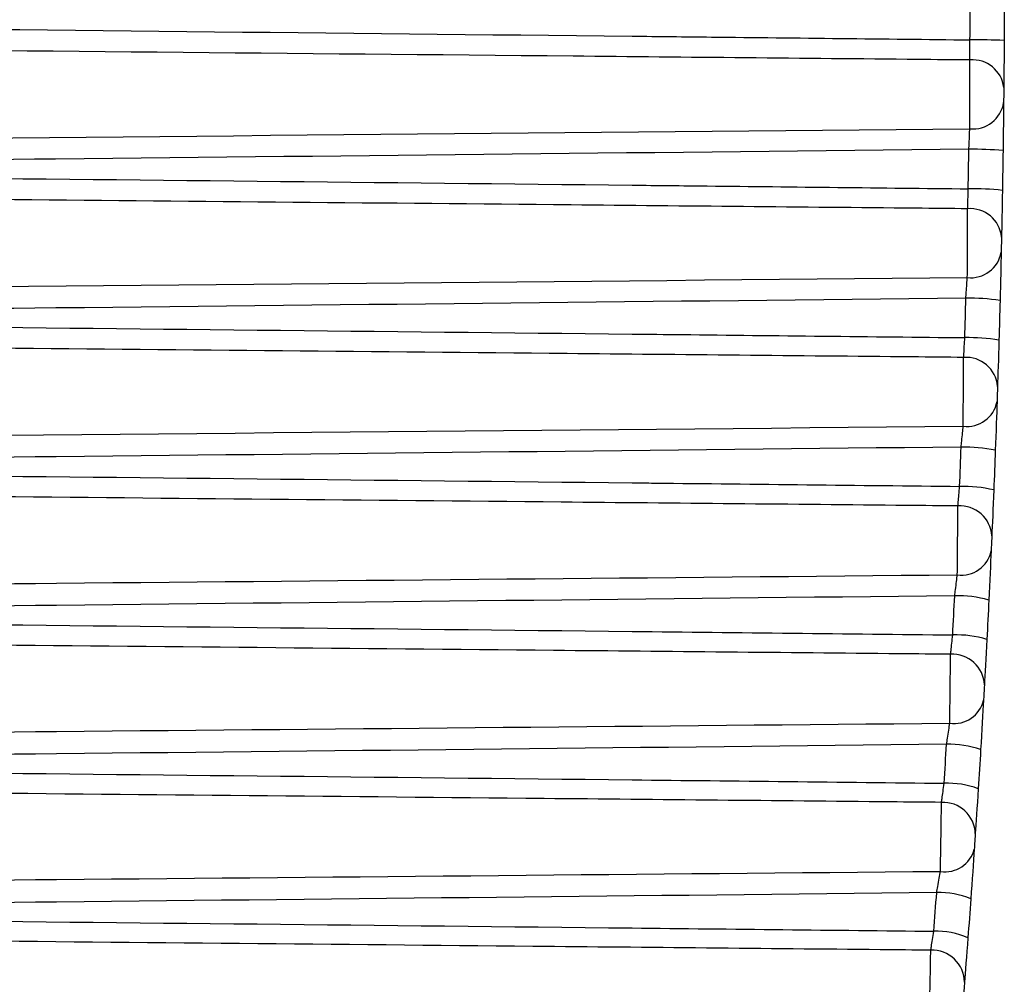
# Model space of a CAD drawing. Header units: millimetres. Extents: x 82 to 1337, y -230 to 1154.
# Tile 95 of 217: x 628.8 to 634.57, y 387.34 to 392.99. Entities that reach past the tile are written whole.
import ezdxf

# ---------------------------------------------------------------- set-up
doc = ezdxf.new("R2010")
doc.units = ezdxf.units.MM

msp = doc.modelspace()

# ---------------------------------------------------------------- linework, layer by layer
at = {"color": 7, "linetype": 'Continuous', "lineweight": 25}
for centre, radius, start, end in [((634.3891, 388.3473), 4.5288, 87.76761, 90.29844), ((634.3815, 392.5757), 0.1831, 6.63054, 95.11841), ((634.3836, 392.5352), 0.181, 263.89005, 351.40609), ((634.3791, 390.1344), 2.101, 85.08526, 90.54492), ((634.3749, 390.2425), 1.7612, 84.11691, 90.63281), ((634.3668, 391.7032), 0.1842, 5.59383, 94.62859), ((634.3709, 391.6625), 0.1799, 263.33016, 350.32967), ((634.3601, 390.1433), 1.2198, 81.44774, 90.87061), ((634.3535, 390.0329), 1.099, 80.48807, 90.95414), ((634.3421, 390.8312), 0.1853, 4.56886, 94.16317), ((634.3483, 390.7903), 0.1787, 262.7467, 349.23928), ((634.3317, 389.6268), 0.8645, 77.84051, 91.1778), ((634.3225, 389.4573), 0.8037, 76.89367, 91.25501), ((634.3075, 389.9602), 0.1863, 3.5552, 93.72221), ((634.3157, 389.9188), 0.1776, 262.14007, 348.13424), ((634.2933, 388.9464), 0.6738, 74.2756, 91.45953), ((634.2816, 388.7535), 0.6376, 73.34544, 91.52868), ((634.2629, 389.0903), 0.1873, 2.55248, 93.30568), ((634.2731, 389.0483), 0.1764, 261.5107, 347.01383), ((634.245, 388.1946), 0.5556, 70.76404, 91.70968), ((634.2307, 387.9906), 0.5319, 69.85403, 91.76934), ((634.2085, 388.2218), 0.1883, 1.56037, 92.91353), ((634.2207, 388.179), 0.1752, 260.85911, 345.87727), ((634.1867, 387.4057), 0.4759, 67.31565, 91.92316), ((634.1699, 387.1963), 0.4592, 66.42883, 91.97223), ((634.1443, 387.355), 0.1892, 0.57861, 92.5456)]:
    msp.add_arc(centre, radius, start, end, dxfattribs=at)
for points in [[(634.3656, 392.876), (634.366, 392.9533), (634.3663, 393.0306), (634.3666, 393.108)], [(634.5666, 393.1061), (634.5663, 393.0283), (634.566, 392.9504), (634.5656, 392.8726)], [(634.5656, 392.8726), (634.5649, 392.7652), (634.5641, 392.6618), (634.5634, 392.5968)], [(634.5626, 392.5082), (634.5618, 392.4402), (634.5606, 392.3351), (634.5591, 392.2277)], [(634.3554, 392.0036), (634.3568, 392.0808), (634.358, 392.1581), (634.3591, 392.2353)], [(634.5591, 392.2277), (634.558, 392.1499), (634.5567, 392.0722), (634.5554, 391.9944)], [(634.5554, 391.9944), (634.5535, 391.8871), (634.5515, 391.7846), (634.5501, 391.7211)], [(634.5482, 391.6323), (634.5467, 391.5629), (634.5442, 391.4569), (634.5415, 391.3495)], [(634.3352, 391.1318), (634.3374, 391.2088), (634.3395, 391.2859), (634.3415, 391.3629)], [(634.5415, 391.3495), (634.5395, 391.2719), (634.5373, 391.1944), (634.5351, 391.1168)], [(634.5351, 391.1168), (634.532, 391.0095), (634.5288, 390.9079), (634.5268, 390.846)], [(634.5239, 390.7569), (634.5215, 390.6861), (634.5177, 390.5792), (634.5137, 390.4719)], [(634.3049, 390.2607), (634.308, 390.3375), (634.311, 390.4143), (634.3139, 390.4911)], [(634.5137, 390.4719), (634.5109, 390.3946), (634.5079, 390.3173), (634.5047, 390.24)], [(634.5047, 390.24), (634.5004, 390.1328), (634.4961, 390.0321), (634.4934, 389.9718)], [(634.4894, 389.8823), (634.4862, 389.81), (634.4812, 389.7022), (634.4759, 389.595)], [(634.2646, 389.3908), (634.2686, 389.4672), (634.2724, 389.5436), (634.2762, 389.62)], [(634.4759, 389.595), (634.4722, 389.5181), (634.4683, 389.4412), (634.4643, 389.3643)], [(634.4643, 389.3643), (634.4588, 389.2571), (634.4533, 389.1574), (634.4501, 389.0986)], [(634.445, 389.0086), (634.4408, 388.9349), (634.4346, 388.8264), (634.4281, 388.7192)], [(634.2143, 388.5222), (634.2191, 388.5981), (634.2238, 388.674), (634.2285, 388.75)], [(634.4281, 388.7192), (634.4235, 388.6427), (634.4187, 388.5663), (634.4139, 388.4899)], [(634.4139, 388.4899), (634.4071, 388.3828), (634.4006, 388.2841), (634.3968, 388.2269)], [(634.3906, 388.1363), (634.3855, 388.0612), (634.3779, 387.9518), (634.3702, 387.8447)], [(634.1541, 387.6552), (634.1597, 387.7305), (634.1653, 387.8059), (634.1707, 387.8812)], [(634.3702, 387.8447), (634.3648, 387.7688), (634.3592, 387.693), (634.3535, 387.6172)], [(634.3535, 387.6172), (634.3455, 387.5102), (634.3379, 387.4125), (634.3335, 387.3569)]]:
    msp.add_open_spline(points, degree=3, dxfattribs=at)
for points, knots in [([(627.1735, 392.9526), (628.9113, 392.9347), (630.6491, 392.9164), (632.3869, 392.8976), (632.5418, 392.8959), (632.6967, 392.8942), (632.8515, 392.8926), (633.3562, 392.8871), (633.8609, 392.8815), (634.3656, 392.876)], [0.009051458, 0.009051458, 0.009051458, 0.009051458, 0.014265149, 0.014265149, 0.014265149, 0.014729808, 0.014729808, 0.014729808, 0.016243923, 0.016243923, 0.016243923, 0.016243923]), ([(634.3652, 392.7581), (634.3653, 392.7652), (634.3653, 392.7735), (634.3654, 392.7826), (634.3654, 392.7956), (634.3655, 392.8106), (634.3655, 392.8264), (634.3656, 392.8422), (634.3656, 392.8592), (634.3656, 392.876)], [0, 0, 0, 0, 0.0000353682, 0.0000353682, 0.0000353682, 0.0000861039, 0.0000861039, 0.0000861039, 0.0001368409, 0.0001368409, 0.0001368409, 0.0001368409]), ([(634.3652, 392.7581), (634.2636, 392.759), (634.1619, 392.76), (634.0603, 392.761), (633.3876, 392.7674), (632.7149, 392.7738), (632.0422, 392.7802), (630.4189, 392.7955), (628.7955, 392.8108), (627.1722, 392.8261)], [0.000199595, 0.000199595, 0.000199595, 0.000199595, 0.000504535, 0.000504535, 0.000504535, 0.002522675, 0.002522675, 0.002522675, 0.007392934, 0.007392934, 0.007392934, 0.007392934]), ([(634.3643, 392.3553), (634.3644, 392.4045), (634.3646, 392.4812), (634.3649, 392.6352), (634.3651, 392.711), (634.3652, 392.7581)], [0, 0, 0, 0, 0.5, 0.5, 1, 1, 1, 1]), ([(634.5634, 392.5968), (634.5634, 392.5954), (634.5634, 392.5939), (634.5634, 392.5923), (634.5634, 392.5879), (634.5633, 392.5827), (634.5633, 392.577), (634.5632, 392.5714), (634.5631, 392.5652), (634.5631, 392.5589), (634.563, 392.5527), (634.563, 392.5462), (634.5629, 392.54), (634.5628, 392.5338), (634.5628, 392.5278), (634.5627, 392.5224), (634.5627, 392.5171), (634.5626, 392.5122), (634.5626, 392.5082)], [0, 0, 0, 0, 0.0000068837, 0.0000068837, 0.0000068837, 0.0000260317, 0.0000260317, 0.0000260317, 0.000045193, 0.000045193, 0.000045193, 0.0000643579, 0.0000643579, 0.0000643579, 0.0000835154, 0.0000835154, 0.0000835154, 0.0001026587, 0.0001026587, 0.0001026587, 0.0001026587]), ([(634.3591, 392.2353), (634.3597, 392.2471), (634.3602, 392.259), (634.3607, 392.2706), (634.3615, 392.287), (634.3622, 392.303), (634.3628, 392.3173), (634.3634, 392.3316), (634.3639, 392.3446), (634.3643, 392.3553)], [0, 0, 0, 0, 0.0000354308, 0.0000354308, 0.0000354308, 0.0000862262, 0.0000862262, 0.0000862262, 0.0001370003, 0.0001370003, 0.0001370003, 0.0001370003]), ([(634.3591, 392.2353), (632.5769, 392.2156), (630.7946, 392.1965), (629.0124, 392.1779), (627.7017, 392.1641), (626.391, 392.1506), (625.0803, 392.1373), (624.7527, 392.134), (624.425, 392.1307), (624.0973, 392.1273), (623.8352, 392.1247), (623.573, 392.1221), (623.3109, 392.1194)], [0.00020013, 0.00020013, 0.00020013, 0.00020013, 0.00554713, 0.00554713, 0.00554713, 0.0094794, 0.0094794, 0.0094794, 0.01046246, 0.01046246, 0.01046246, 0.01124895, 0.01124895, 0.01124895, 0.01124895]), ([(623.3109, 392.1194), (623.4102, 392.1184), (623.5095, 392.1174), (623.6088, 392.1164), (626.5349, 392.0869), (629.4609, 392.0567), (632.3869, 392.0251), (632.5339, 392.0235), (632.6809, 392.0219), (632.8279, 392.0203), (633.3371, 392.0148), (633.8462, 392.0092), (634.3554, 392.0036)], [0.00518864, 0.00518864, 0.00518864, 0.00518864, 0.0054866, 0.0054866, 0.0054866, 0.01426515, 0.01426515, 0.01426515, 0.01470615, 0.01470615, 0.01470615, 0.01623377, 0.01623377, 0.01623377, 0.01623377]), ([(634.3519, 391.8868), (634.3522, 391.8937), (634.3524, 391.9019), (634.3527, 391.9109), (634.3531, 391.9237), (634.3536, 391.9385), (634.354, 391.9542), (634.3545, 391.9699), (634.355, 391.9868), (634.3554, 392.0036)], [0, 0, 0, 0, 0.0000354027, 0.0000354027, 0.0000354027, 0.0000861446, 0.0000861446, 0.0000861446, 0.0001368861, 0.0001368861, 0.0001368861, 0.0001368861]), ([(634.35, 391.4839), (634.3503, 391.5342), (634.3506, 391.6115), (634.3514, 391.7656), (634.3517, 391.8407), (634.3519, 391.8868)], [0, 0, 0, 0, 0.5, 0.5, 1, 1, 1, 1]), ([(634.5501, 391.7211), (634.5501, 391.7197), (634.5501, 391.7183), (634.55, 391.7167), (634.55, 391.7124), (634.5498, 391.7072), (634.5497, 391.7016), (634.5496, 391.696), (634.5495, 391.6898), (634.5493, 391.6835), (634.5492, 391.6772), (634.5491, 391.6707), (634.5489, 391.6645), (634.5488, 391.6583), (634.5487, 391.6523), (634.5486, 391.6468), (634.5484, 391.6414), (634.5483, 391.6364), (634.5482, 391.6323)], [0, 0, 0, 0, 0.0000069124, 0.0000069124, 0.0000069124, 0.0000261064, 0.0000261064, 0.0000261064, 0.0000453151, 0.0000453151, 0.0000453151, 0.0000645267, 0.0000645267, 0.0000645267, 0.0000837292, 0.0000837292, 0.0000837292, 0.0001029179, 0.0001029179, 0.0001029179, 0.0001029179]), ([(634.3415, 391.3629), (634.3424, 391.3747), (634.3433, 391.3867), (634.3441, 391.3983), (634.3453, 391.4147), (634.3464, 391.4309), (634.3474, 391.4454), (634.3484, 391.4598), (634.3493, 391.473), (634.35, 391.4839)], [0, 0, 0, 0, 0.0000355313, 0.0000355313, 0.0000355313, 0.0000864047, 0.0000864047, 0.0000864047, 0.0001372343, 0.0001372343, 0.0001372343, 0.0001372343]), ([(634.3415, 391.3629), (632.5658, 391.3433), (630.7901, 391.3243), (629.0144, 391.3057), (627.7038, 391.292), (626.3931, 391.2785), (625.0825, 391.2652), (624.7548, 391.2619), (624.4272, 391.2586), (624.0995, 391.2552), (623.8366, 391.2526), (623.5738, 391.2499), (623.3109, 391.2473)], [0.00020035, 0.00020035, 0.00020035, 0.00020035, 0.00552777, 0.00552777, 0.00552777, 0.00945988, 0.00945988, 0.00945988, 0.01044291, 0.01044291, 0.01044291, 0.0112316, 0.0112316, 0.0112316, 0.0112316]), ([(623.3109, 391.2473), (623.4102, 391.2463), (623.5095, 391.2453), (623.6088, 391.2443), (626.5349, 391.2148), (629.4609, 391.1847), (632.3869, 391.153), (632.4842, 391.152), (632.5814, 391.1509), (632.6787, 391.1499), (633.2308, 391.1439), (633.783, 391.1379), (634.3352, 391.1318)], [0.00518864, 0.00518864, 0.00518864, 0.00518864, 0.0054866, 0.0054866, 0.0054866, 0.01426515, 0.01426515, 0.01426515, 0.01455694, 0.01455694, 0.01455694, 0.01621354, 0.01621354, 0.01621354, 0.01621354]), ([(634.3286, 391.016), (634.3291, 391.0228), (634.3295, 391.0308), (634.33, 391.0397), (634.3308, 391.0523), (634.3316, 391.067), (634.3325, 391.0826), (634.3334, 391.0981), (634.3343, 391.115), (634.3352, 391.1318)], [0, 0, 0, 0, 0.0000354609, 0.0000354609, 0.0000354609, 0.0000862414, 0.0000862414, 0.0000862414, 0.0001370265, 0.0001370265, 0.0001370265, 0.0001370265]), ([(634.3257, 390.613), (634.3261, 390.6644), (634.3267, 390.7424), (634.3278, 390.8965), (634.3283, 390.9711), (634.3286, 391.016)], [0, 0, 0, 0, 0.5, 0.5, 1, 1, 1, 1]), ([(634.5268, 390.846), (634.5268, 390.8447), (634.5267, 390.8432), (634.5267, 390.8416), (634.5265, 390.8374), (634.5263, 390.8322), (634.5262, 390.8267), (634.526, 390.8211), (634.5258, 390.8149), (634.5256, 390.8086), (634.5254, 390.8024), (634.5252, 390.7958), (634.5249, 390.7896), (634.5247, 390.7833), (634.5245, 390.7772), (634.5243, 390.7717), (634.5242, 390.7662), (634.524, 390.7611), (634.5239, 390.7569)], [0, 0, 0, 0, 0.0000069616, 0.0000069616, 0.0000069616, 0.0000262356, 0.0000262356, 0.0000262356, 0.0000455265, 0.0000455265, 0.0000455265, 0.0000648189, 0.0000648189, 0.0000648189, 0.0000840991, 0.0000840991, 0.0000840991, 0.0001033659, 0.0001033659, 0.0001033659, 0.0001033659]), ([(634.3139, 390.4911), (634.3151, 390.5029), (634.3163, 390.5149), (634.3174, 390.5265), (634.3191, 390.543), (634.3207, 390.5593), (634.322, 390.5739), (634.3234, 390.5885), (634.3247, 390.6019), (634.3257, 390.613)], [0, 0, 0, 0, 0.0000356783, 0.0000356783, 0.0000356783, 0.000086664, 0.000086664, 0.000086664, 0.000137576, 0.000137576, 0.000137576, 0.000137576]), ([(634.3139, 390.4911), (632.5481, 390.4716), (630.7823, 390.4527), (629.0165, 390.4342), (627.7059, 390.4205), (626.3954, 390.4071), (625.0848, 390.3938), (624.7571, 390.3904), (624.4295, 390.3871), (624.1018, 390.3838), (623.8382, 390.3811), (623.5745, 390.3785), (623.3109, 390.3758)], [0.00020067, 0.00020067, 0.00020067, 0.00020067, 0.00549833, 0.00549833, 0.00549833, 0.00943028, 0.00943028, 0.00943028, 0.01041327, 0.01041327, 0.01041327, 0.01120427, 0.01120427, 0.01120427, 0.01120427]), ([(623.3109, 390.3758), (623.4102, 390.3748), (623.5095, 390.3738), (623.6088, 390.3728), (626.5349, 390.3434), (629.4609, 390.3133), (632.3869, 390.2817), (632.4305, 390.2812), (632.474, 390.2807), (632.5176, 390.2803), (633.1133, 390.2738), (633.7091, 390.2673), (634.3049, 390.2607)], [0.00518864, 0.00518864, 0.00518864, 0.00518864, 0.0054866, 0.0054866, 0.0054866, 0.01426515, 0.01426515, 0.01426515, 0.01439581, 0.01439581, 0.01439581, 0.01618325, 0.01618325, 0.01618325, 0.01618325]), ([(634.2954, 390.1461), (634.2959, 390.1528), (634.2966, 390.1606), (634.2974, 390.1694), (634.2984, 390.1818), (634.2996, 390.1963), (634.3009, 390.2117), (634.3022, 390.2272), (634.3036, 390.244), (634.3049, 390.2607)], [0, 0, 0, 0, 0.0000355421, 0.0000355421, 0.0000355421, 0.0000863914, 0.0000863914, 0.0000863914, 0.000137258, 0.000137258, 0.000137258, 0.000137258]), ([(634.2914, 389.7429), (634.2919, 389.7954), (634.2927, 389.8741), (634.2942, 390.0283), (634.2949, 390.1023), (634.2954, 390.1461)], [0, 0, 0, 0, 0.5, 0.5, 1, 1, 1, 1]), ([(634.4934, 389.9718), (634.4934, 389.9704), (634.4933, 389.969), (634.4932, 389.9675), (634.493, 389.9633), (634.4928, 389.9582), (634.4926, 389.9526), (634.4923, 389.947), (634.4921, 389.9409), (634.4918, 389.9346), (634.4915, 389.9283), (634.4912, 389.9217), (634.4909, 389.9154), (634.4906, 389.9091), (634.4904, 389.9029), (634.4901, 389.8973), (634.4899, 389.8917), (634.4896, 389.8866), (634.4894, 389.8823)], [0, 0, 0, 0, 0.0000070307, 0.0000070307, 0.0000070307, 0.0000264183, 0.0000264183, 0.0000264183, 0.0000458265, 0.0000458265, 0.0000458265, 0.0000652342, 0.0000652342, 0.0000652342, 0.000084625, 0.000084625, 0.000084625, 0.000104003, 0.000104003, 0.000104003, 0.000104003]), ([(634.2762, 389.62), (634.2777, 389.6318), (634.2792, 389.6438), (634.2807, 389.6555), (634.2828, 389.6721), (634.2848, 389.6885), (634.2866, 389.7033), (634.2884, 389.718), (634.29, 389.7316), (634.2914, 389.7429)], [0, 0, 0, 0, 0.0000358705, 0.0000358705, 0.0000358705, 0.0000870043, 0.0000870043, 0.0000870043, 0.0001380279, 0.0001380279, 0.0001380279, 0.0001380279]), ([(634.2762, 389.62), (632.5236, 389.6006), (630.771, 389.582), (629.0184, 389.5637), (627.7078, 389.55), (626.3973, 389.5365), (625.0867, 389.5232), (624.7591, 389.5199), (624.4315, 389.5166), (624.1038, 389.5133), (623.8395, 389.5106), (623.5752, 389.508), (623.3109, 389.5053)], [0.0002011, 0.0002011, 0.0002011, 0.0002011, 0.00545923, 0.00545923, 0.00545923, 0.00939104, 0.00939104, 0.00939104, 0.010374, 0.010374, 0.010374, 0.011167, 0.011167, 0.011167, 0.011167]), ([(623.3109, 389.5053), (623.4102, 389.5043), (623.5095, 389.5033), (623.6088, 389.5023), (626.5349, 389.4729), (629.4609, 389.4428), (632.3869, 389.4113), (633.0128, 389.4045), (633.6387, 389.3977), (634.2646, 389.3908)], [0.00518864, 0.00518864, 0.00518864, 0.00518864, 0.0054866, 0.0054866, 0.0054866, 0.01426515, 0.01426515, 0.01426515, 0.01614294, 0.01614294, 0.01614294, 0.01614294]), ([(634.2521, 389.2773), (634.2528, 389.2838), (634.2537, 389.2915), (634.2547, 389.3001), (634.256, 389.3123), (634.2576, 389.3267), (634.2593, 389.342), (634.261, 389.3574), (634.2628, 389.3741), (634.2646, 389.3908)], [0, 0, 0, 0, 0.0000356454, 0.0000356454, 0.0000356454, 0.0000865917, 0.0000865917, 0.0000865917, 0.0001375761, 0.0001375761, 0.0001375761, 0.0001375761]), ([(634.2471, 388.8738), (634.2478, 388.9274), (634.2488, 389.0068), (634.2507, 389.1611), (634.2516, 389.2345), (634.2521, 389.2773)], [0, 0, 0, 0, 0.5, 0.5, 1, 1, 1, 1]), ([(634.4501, 389.0986), (634.45, 389.0974), (634.4499, 389.0959), (634.4498, 389.0944), (634.4496, 389.0902), (634.4493, 389.0852), (634.449, 389.0796), (634.4487, 389.0741), (634.4484, 389.0679), (634.448, 389.0616), (634.4476, 389.0553), (634.4473, 389.0487), (634.4469, 389.0423), (634.4466, 389.036), (634.4462, 389.0297), (634.4459, 389.024), (634.4456, 389.0183), (634.4453, 389.013), (634.445, 389.0086)], [0, 0, 0, 0, 0.0000071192, 0.0000071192, 0.0000071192, 0.0000266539, 0.0000266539, 0.0000266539, 0.0000462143, 0.0000462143, 0.0000462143, 0.000065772, 0.000065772, 0.000065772, 0.0000853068, 0.0000853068, 0.0000853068, 0.0001048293, 0.0001048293, 0.0001048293, 0.0001048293]), ([(634.2285, 388.75), (634.2303, 388.7618), (634.2322, 388.7739), (634.2339, 388.7856), (634.2365, 388.8022), (634.239, 388.8187), (634.2412, 388.8336), (634.2434, 388.8485), (634.2454, 388.8623), (634.2471, 388.8738)], [0, 0, 0, 0, 0.0000361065, 0.0000361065, 0.0000361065, 0.0000874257, 0.0000874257, 0.0000874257, 0.0001385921, 0.0001385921, 0.0001385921, 0.0001385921]), ([(634.2285, 388.75), (632.4918, 388.7308), (630.7551, 388.7123), (629.0184, 388.6942), (627.7078, 388.6806), (626.3973, 388.6671), (625.0867, 388.6539), (624.7591, 388.6505), (624.4315, 388.6472), (624.1038, 388.6439), (623.8395, 388.6413), (623.5752, 388.6386), (623.3109, 388.636)], [0.00020163, 0.00020163, 0.00020163, 0.00020163, 0.00541203, 0.00541203, 0.00541203, 0.00934384, 0.00934384, 0.00934384, 0.0103268, 0.0103268, 0.0103268, 0.0111198, 0.0111198, 0.0111198, 0.0111198]), ([(623.3109, 388.636), (623.4102, 388.635), (623.5095, 388.634), (623.6088, 388.633), (626.5349, 388.6036), (629.4609, 388.5736), (632.3869, 388.5421), (632.996, 388.5355), (633.6052, 388.5289), (634.2143, 388.5222)], [0.00518864, 0.00518864, 0.00518864, 0.00518864, 0.0054866, 0.0054866, 0.0054866, 0.01426515, 0.01426515, 0.01426515, 0.01609264, 0.01609264, 0.01609264, 0.01609264]), ([(634.1989, 388.4099), (634.1998, 388.4162), (634.2009, 388.4237), (634.202, 388.4322), (634.2037, 388.4442), (634.2057, 388.4584), (634.2077, 388.4736), (634.2098, 388.4889), (634.2121, 388.5055), (634.2143, 388.5222)], [0, 0, 0, 0, 0.0000357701, 0.0000357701, 0.0000357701, 0.0000868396, 0.0000868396, 0.0000868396, 0.0001379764, 0.0001379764, 0.0001379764, 0.0001379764]), ([(634.1928, 388.006), (634.1937, 388.0607), (634.1949, 388.1408), (634.1972, 388.2954), (634.1983, 388.3682), (634.1989, 388.4099)], [0, 0, 0, 0, 0.5, 0.5, 1, 1, 1, 1]), ([(634.3968, 388.2269), (634.3967, 388.2257), (634.3966, 388.2243), (634.3965, 388.2227), (634.3962, 388.2186), (634.3959, 388.2136), (634.3955, 388.2081), (634.3951, 388.2025), (634.3947, 388.1963), (634.3943, 388.19), (634.3938, 388.1837), (634.3934, 388.177), (634.393, 388.1706), (634.3925, 388.1641), (634.3921, 388.1578), (634.3917, 388.152), (634.3913, 388.1462), (634.3909, 388.1408), (634.3906, 388.1363)], [0, 0, 0, 0, 0.0000072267, 0.0000072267, 0.0000072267, 0.0000269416, 0.0000269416, 0.0000269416, 0.0000466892, 0.0000466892, 0.0000466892, 0.000066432, 0.000066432, 0.000066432, 0.0000861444, 0.0000861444, 0.0000861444, 0.0001058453, 0.0001058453, 0.0001058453, 0.0001058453]), ([(634.1707, 387.8812), (634.1729, 387.8931), (634.1751, 387.9052), (634.1772, 387.917), (634.1802, 387.9337), (634.1831, 387.9502), (634.1858, 387.9653), (634.1884, 387.9803), (634.1908, 387.9943), (634.1928, 388.006)], [0, 0, 0, 0, 0.0000363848, 0.0000363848, 0.0000363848, 0.0000879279, 0.0000879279, 0.0000879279, 0.0001392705, 0.0001392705, 0.0001392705, 0.0001392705]), ([(634.1707, 387.8812), (632.4533, 387.8624), (630.7358, 387.8441), (629.0184, 387.8263), (627.7078, 387.8126), (626.3973, 387.7992), (625.0867, 387.786), (624.7591, 387.7826), (624.4315, 387.7793), (624.1038, 387.776), (623.8395, 387.7734), (623.5752, 387.7707), (623.3109, 387.7681)], [0.00020228, 0.00020228, 0.00020228, 0.00020228, 0.00535494, 0.00535494, 0.00535494, 0.00928676, 0.00928676, 0.00928676, 0.01026971, 0.01026971, 0.01026971, 0.01106271, 0.01106271, 0.01106271, 0.01106271]), ([(623.3109, 387.7681), (623.4102, 387.7671), (623.5095, 387.7661), (623.6088, 387.7651), (626.5349, 387.7358), (629.4609, 387.7058), (632.3869, 387.6744), (632.976, 387.6681), (633.565, 387.6617), (634.1541, 387.6552)], [0.00518864, 0.00518864, 0.00518864, 0.00518864, 0.0054866, 0.0054866, 0.0054866, 0.01426515, 0.01426515, 0.01426515, 0.0160324, 0.0160324, 0.0160324, 0.0160324]), ([(634.1359, 387.5441), (634.1369, 387.5502), (634.1381, 387.5576), (634.1395, 387.5659), (634.1415, 387.5778), (634.1438, 387.5918), (634.1462, 387.6069), (634.1487, 387.622), (634.1514, 387.6385), (634.1541, 387.6552)], [0, 0, 0, 0, 0.0000359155, 0.0000359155, 0.0000359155, 0.0000871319, 0.0000871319, 0.0000871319, 0.0001384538, 0.0001384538, 0.0001384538, 0.0001384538]), ([(634.1287, 387.1398), (634.1297, 387.1956), (634.1311, 387.2765), (634.1339, 387.4312), (634.1352, 387.5035), (634.1359, 387.5441)], [0, 0, 0, 0, 0.5, 0.5, 1, 1, 1, 1]), ([(634.3335, 387.3569), (634.3334, 387.3557), (634.3333, 387.3543), (634.3332, 387.3527), (634.3329, 387.3487), (634.3325, 387.3437), (634.3321, 387.3382), (634.3316, 387.3326), (634.3311, 387.3264), (634.3306, 387.32), (634.3301, 387.3136), (634.3296, 387.3069), (634.3291, 387.3004), (634.3286, 387.2939), (634.3281, 387.2874), (634.3276, 387.2815), (634.3271, 387.2756), (634.3267, 387.2701), (634.3263, 387.2655)], [0, 0, 0, 0, 0.0000073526, 0.0000073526, 0.0000073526, 0.0000272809, 0.0000272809, 0.0000272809, 0.0000472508, 0.0000472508, 0.0000472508, 0.0000672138, 0.0000672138, 0.0000672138, 0.0000871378, 0.0000871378, 0.0000871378, 0.0001070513, 0.0001070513, 0.0001070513, 0.0001070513])]:
    msp.add_open_spline(points, degree=3, knots=knots, dxfattribs=at)
at = {"color": 8, "linetype": 'Continuous', "lineweight": 25}
for points, knots in [([(619.3722, 392.2154), (619.7721, 392.2191), (624.7695, 392.2651), (629.7668, 392.3121), (634.3643, 392.3553)], [0, 0, 0, 0, 0.08002, 1, 1, 1, 1]), ([(634.3519, 391.8868), (634.2508, 391.8877), (633.4768, 391.8951), (630.5306, 391.9232), (627.366, 391.953), (623.5963, 391.9883), (621.5489, 392.0074), (619.821, 392.0234), (619.3711, 392.0276)], [0, 0, 0, 0, 0.020242, 0.155004, 0.59, 0.653982, 0.909908, 1, 1, 1, 1]), ([(619.3673, 391.3446), (619.6713, 391.3474), (624.6656, 391.3933), (629.6598, 391.44), (634.35, 391.4839)], [0, 0, 0, 0, 0.06088, 1, 1, 1, 1]), ([(634.3286, 391.016), (634.2281, 391.017), (633.4541, 391.0244), (630.4583, 391.053), (627.2426, 391.0834), (623.4184, 391.1193), (621.4267, 391.1379), (619.7555, 391.1534), (619.3662, 391.157)], [0, 0, 0, 0, 0.0201614, 0.155187, 0.6006563, 0.6649151, 0.9219506, 1, 1, 1, 1]), ([(619.3623, 390.4744), (619.5649, 390.4763), (624.5527, 390.5219), (629.5405, 390.5684), (634.3257, 390.613)], [0, 0, 0, 0, 0.04061, 1, 1, 1, 1]), ([(634.2954, 390.1461), (634.1953, 390.1471), (633.4211, 390.1545), (630.3745, 390.1837), (627.1065, 390.2146), (623.2264, 390.2511), (621.2949, 390.2691), (619.685, 390.2841), (619.3613, 390.2871)], [0, 0, 0, 0, 0.0201, 0.155527, 0.611997, 0.676593, 0.934977, 1, 1, 1, 1]), ([(619.3574, 389.6052), (620.9391, 389.6197), (622.8485, 389.6371), (626.0683, 389.6667), (629.4646, 389.698), (632.5333, 389.7265), (634.2914, 389.7429)], [0, 0, 0, 0, 0.3177404, 0.3835569, 0.6468226, 1, 1, 1, 1]), ([(634.2521, 389.2773), (634.1525, 389.2783), (633.3778, 389.2857), (630.29, 389.3154), (626.9792, 389.3467), (623.0535, 389.3836), (621.176, 389.4012), (619.6211, 389.4157), (619.3563, 389.4181)], [0, 0, 0, 0, 0.020059, 0.156026, 0.621889, 0.686845, 0.94667, 1, 1, 1, 1]), ([(619.3525, 388.7371), (620.9358, 388.7515), (622.8468, 388.7689), (626.0683, 388.7984), (629.4499, 388.8294), (632.5037, 388.8577), (634.2471, 388.8738)], [0, 0, 0, 0, 0.318911, 0.3849016, 0.6488633, 1, 1, 1, 1]), ([(634.1989, 388.4099), (634.0998, 388.4108), (633.3243, 388.4183), (630.2457, 388.4479), (626.9437, 388.4792), (623.0272, 388.5161), (621.1566, 388.5336), (619.6087, 388.548), (619.3514, 388.5504)], [0, 0, 0, 0, 0.020038, 0.156684, 0.622037, 0.687234, 0.948022, 1, 1, 1, 1]), ([(619.3476, 387.8704), (620.9326, 387.8848), (622.8452, 387.9021), (626.0683, 387.9315), (629.4318, 387.9622), (632.4676, 387.9901), (634.1928, 388.006)], [0, 0, 0, 0, 0.320302, 0.386512, 0.651351, 1, 1, 1, 1]), ([(634.1359, 387.5441), (634.0371, 387.545), (633.2607, 387.5525), (630.193, 387.582), (626.9013, 387.6133), (622.9959, 387.65), (621.1337, 387.6675), (619.5944, 387.6818), (619.3465, 387.6841)], [0, 0, 0, 0, 0.020037, 0.157505, 0.622268, 0.687756, 0.949711, 1, 1, 1, 1])]:
    msp.add_open_spline(points, degree=3, knots=knots, dxfattribs=at)

doc.saveas('drawing.dxf')
